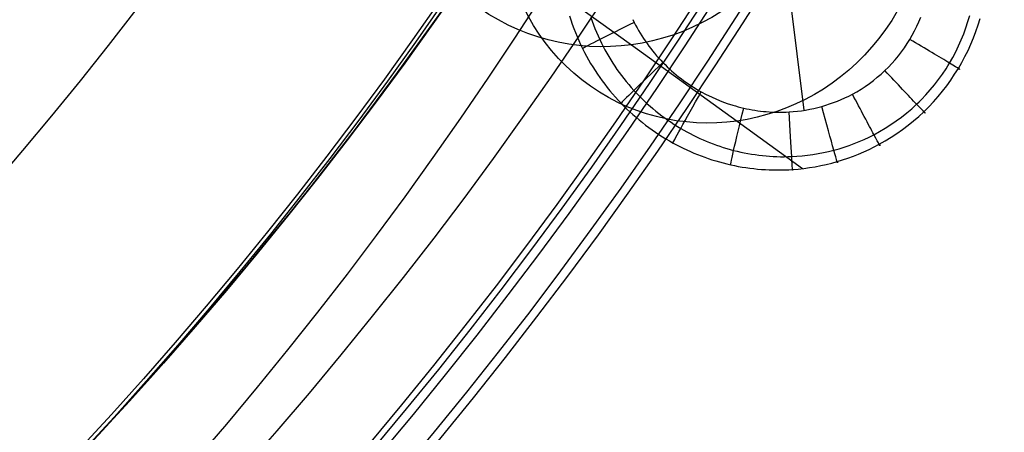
# Model space of a CAD drawing. Extents: x 112 to 670, y -274 to 273.
# Tile 41 of 84: x 562 to 621, y -181 to -156. Entities that reach past the tile are written whole.
import ezdxf

# ---------------------------------------------------------------- set-up
doc = ezdxf.new("R2010")
doc.units = 0
doc.layers.add('PREDEFINITO', color=7, linetype='CONTINUOUS')

msp = doc.modelspace()

# ---------------------------------------------------------------- linework, layer by layer
at = {"layer": 'PREDEFINITO'}
for p, q in [((608.967, -161.812, -403.346), (606.69, -143.274, -403.346)), ((608.967, -161.812, -403.346), (606.69, -143.274, -403.346)), ((593.78, -154.425, -319.838), (598.627, -157.893, -347.997)), ((593.78, -154.425, -319.838), (598.627, -157.893, -347.997)), ((594.902, -156.16, -400.424), (594.982, -156.413, -400.409)), ((594.902, -156.16, -400.424), (594.982, -156.413, -400.409)), ((596.177, -156.25, -402.507), (596.255, -156.477, -402.502)), ((596.177, -156.25, -402.507), (596.255, -156.477, -402.502)), ((615.84, -156.517, -403.346), (615.953, -156.242, -403.346)), ((615.84, -156.517, -403.346), (615.953, -156.242, -403.346)), ((618.779, -156.509, -402.004), (618.886, -156.136, -402.009)), ((618.779, -156.509, -402.004), (618.886, -156.136, -402.009)), ((619.39, -156.71, -399.009), (619.51, -156.319, -399.019)), ((619.39, -156.71, -399.009), (619.51, -156.319, -399.019)), ((594.982, -156.413, -400.409), (595.068, -156.664, -400.393)), ((594.982, -156.413, -400.409), (595.068, -156.664, -400.393)), ((595.068, -156.664, -400.393), (595.159, -156.914, -400.377)), ((595.068, -156.664, -400.393), (595.159, -156.914, -400.377)), ((595.159, -156.914, -400.377), (595.255, -157.161, -400.361)), ((595.159, -156.914, -400.377), (595.255, -157.161, -400.361)), ((596.255, -156.477, -402.502), (596.338, -156.703, -402.496)), ((596.255, -156.477, -402.502), (596.338, -156.703, -402.496)), ((596.338, -156.703, -402.496), (596.426, -156.927, -402.491)), ((596.338, -156.703, -402.496), (596.426, -156.927, -402.491)), ((596.426, -156.927, -402.491), (596.518, -157.15, -402.485)), ((596.426, -156.927, -402.491), (596.518, -157.15, -402.485)), ((598.696, -156.383, -403.346), (598.783, -156.558, -403.346)), ((598.696, -156.383, -403.346), (598.783, -156.558, -403.346)), ((598.783, -156.558, -403.346), (598.868, -156.722, -403.346)), ((598.783, -156.558, -403.346), (598.868, -156.722, -403.346)), ((598.868, -156.722, -403.346), (598.957, -156.884, -403.346)), ((598.868, -156.722, -403.346), (598.957, -156.884, -403.346)), ((598.957, -156.884, -403.346), (599.048, -157.045, -403.346)), ((598.957, -156.884, -403.346), (599.048, -157.045, -403.346)), ((615.588, -157.054, -403.346), (615.718, -156.788, -403.346)), ((615.588, -157.054, -403.346), (615.718, -156.788, -403.346)), ((615.718, -156.788, -403.346), (615.84, -156.517, -403.346)), ((615.718, -156.788, -403.346), (615.84, -156.517, -403.346)), ((618.526, -157.243, -401.997), (618.659, -156.878, -402)), ((618.526, -157.243, -401.997), (618.659, -156.878, -402)), ((618.659, -156.878, -402), (618.779, -156.509, -402.004)), ((618.659, -156.878, -402), (618.779, -156.509, -402.004)), ((619.258, -157.097, -398.999), (619.39, -156.71, -399.009)), ((619.258, -157.097, -398.999), (619.39, -156.71, -399.009)), ((595.255, -157.161, -400.361), (595.355, -157.406, -400.344)), ((595.255, -157.161, -400.361), (595.355, -157.406, -400.344)), ((595.355, -157.406, -400.344), (595.461, -157.65, -400.328)), ((595.355, -157.406, -400.344), (595.461, -157.65, -400.328)), ((596.518, -157.15, -402.485), (596.614, -157.37, -402.48)), ((596.518, -157.15, -402.485), (596.614, -157.37, -402.48)), ((596.614, -157.37, -402.48), (596.715, -157.589, -402.474)), ((596.614, -157.37, -402.48), (596.715, -157.589, -402.474)), ((599.048, -157.045, -403.346), (599.143, -157.205, -403.346)), ((599.048, -157.045, -403.346), (599.143, -157.205, -403.346)), ((599.143, -157.205, -403.346), (599.241, -157.362, -403.346)), ((599.143, -157.205, -403.346), (599.241, -157.362, -403.346)), ((599.241, -157.362, -403.346), (599.341, -157.517, -403.346)), ((599.241, -157.362, -403.346), (599.341, -157.517, -403.346)), ((599.341, -157.517, -403.346), (599.445, -157.671, -403.346)), ((599.341, -157.517, -403.346), (599.445, -157.671, -403.346)), ((615.3, -157.573, -403.346), (615.448, -157.316, -403.346)), ((615.3, -157.573, -403.346), (615.448, -157.316, -403.346)), ((615.448, -157.316, -403.346), (615.588, -157.054, -403.346)), ((615.448, -157.316, -403.346), (615.588, -157.054, -403.346)), ((618.38, -157.604, -401.994), (618.526, -157.243, -401.997)), ((618.38, -157.604, -401.994), (618.526, -157.243, -401.997)), ((618.956, -157.857, -398.982), (619.113, -157.479, -398.99)), ((618.956, -157.857, -398.982), (619.113, -157.479, -398.99)), ((619.113, -157.479, -398.99), (619.258, -157.097, -398.999)), ((619.113, -157.479, -398.99), (619.258, -157.097, -398.999)), ((595.461, -157.65, -400.328), (595.572, -157.89, -400.311)), ((595.461, -157.65, -400.328), (595.572, -157.89, -400.311)), ((595.572, -157.89, -400.311), (595.687, -158.129, -400.294)), ((595.572, -157.89, -400.311), (595.687, -158.129, -400.294)), ((596.715, -157.589, -402.474), (596.815, -157.795, -402.469)), ((596.715, -157.589, -402.474), (596.815, -157.795, -402.469)), ((596.815, -157.795, -402.469), (596.918, -157.999, -402.463)), ((596.815, -157.795, -402.469), (596.918, -157.999, -402.463)), ((596.918, -157.999, -402.463), (597.026, -158.201, -402.458)), ((596.918, -157.999, -402.463), (597.026, -158.201, -402.458)), ((598.627, -157.893, -347.997), (604.944, -162.458, -380.617)), ((598.627, -157.893, -347.997), (604.944, -162.458, -380.617)), ((599.445, -157.671, -403.346), (599.551, -157.822, -403.346)), ((599.445, -157.671, -403.346), (599.551, -157.822, -403.346)), ((599.551, -157.822, -403.346), (599.66, -157.972, -403.346)), ((599.551, -157.822, -403.346), (599.66, -157.972, -403.346)), ((599.66, -157.972, -403.346), (599.773, -158.119, -403.346)), ((599.66, -157.972, -403.346), (599.773, -158.119, -403.346)), ((599.773, -158.119, -403.346), (599.887, -158.265, -403.346)), ((599.773, -158.119, -403.346), (599.887, -158.265, -403.346)), ((614.798, -158.322, -403.346), (614.974, -158.078, -403.346)), ((614.798, -158.322, -403.346), (614.974, -158.078, -403.346)), ((614.974, -158.078, -403.346), (615.141, -157.828, -403.346)), ((614.974, -158.078, -403.346), (615.141, -157.828, -403.346)), ((615.141, -157.828, -403.346), (615.3, -157.573, -403.346)), ((615.141, -157.828, -403.346), (615.3, -157.573, -403.346)), ((618.053, -158.311, -401.988), (618.223, -157.96, -401.991)), ((618.053, -158.311, -401.988), (618.223, -157.96, -401.991)), ((618.223, -157.96, -401.991), (618.38, -157.604, -401.994)), ((618.223, -157.96, -401.991), (618.38, -157.604, -401.994)), ((618.786, -158.23, -398.975), (618.956, -157.857, -398.982)), ((618.786, -158.23, -398.975), (618.956, -157.857, -398.982)), ((595.687, -158.129, -400.294), (595.802, -158.353, -400.278)), ((595.687, -158.129, -400.294), (595.802, -158.353, -400.278)), ((595.802, -158.353, -400.278), (595.92, -158.575, -400.261)), ((595.802, -158.353, -400.278), (595.92, -158.575, -400.261)), ((595.92, -158.575, -400.261), (596.043, -158.794, -400.245)), ((595.92, -158.575, -400.261), (596.043, -158.794, -400.245)), ((597.026, -158.201, -402.458), (597.137, -158.401, -402.452)), ((597.026, -158.201, -402.458), (597.137, -158.401, -402.452)), ((597.137, -158.401, -402.452), (597.253, -158.599, -402.447)), ((597.137, -158.401, -402.452), (597.253, -158.599, -402.447)), ((597.253, -158.599, -402.447), (597.372, -158.795, -402.441)), ((597.253, -158.599, -402.447), (597.372, -158.795, -402.441)), ((599.887, -158.265, -403.346), (600.005, -158.408, -403.346)), ((599.887, -158.265, -403.346), (600.005, -158.408, -403.346)), ((600.005, -158.408, -403.346), (600.125, -158.549, -403.346)), ((600.005, -158.408, -403.346), (600.125, -158.549, -403.346)), ((600.125, -158.549, -403.346), (600.248, -158.687, -403.346)), ((600.125, -158.549, -403.346), (600.248, -158.687, -403.346)), ((600.248, -158.687, -403.346), (600.373, -158.823, -403.346)), ((600.248, -158.687, -403.346), (600.373, -158.823, -403.346)), ((614.422, -158.791, -403.346), (614.614, -158.56, -403.346)), ((614.422, -158.791, -403.346), (614.614, -158.56, -403.346)), ((614.614, -158.56, -403.346), (614.798, -158.322, -403.346)), ((614.614, -158.56, -403.346), (614.798, -158.322, -403.346)), ((617.678, -158.994, -401.985), (617.871, -158.656, -401.986)), ((617.678, -158.994, -401.985), (617.871, -158.656, -401.986)), ((617.871, -158.656, -401.986), (618.053, -158.311, -401.988)), ((617.871, -158.656, -401.986), (618.053, -158.311, -401.988)), ((618.411, -158.958, -398.964), (618.604, -158.597, -398.969)), ((618.411, -158.958, -398.964), (618.604, -158.597, -398.969)), ((618.604, -158.597, -398.969), (618.786, -158.23, -398.975)), ((618.604, -158.597, -398.969), (618.786, -158.23, -398.975)), ((596.043, -158.794, -400.245), (596.17, -159.011, -400.228)), ((596.043, -158.794, -400.245), (596.17, -159.011, -400.228)), ((596.17, -159.011, -400.228), (596.3, -159.225, -400.211)), ((596.17, -159.011, -400.228), (596.3, -159.225, -400.211)), ((596.3, -159.225, -400.211), (596.436, -159.437, -400.194)), ((596.3, -159.225, -400.211), (596.436, -159.437, -400.194)), ((597.372, -158.795, -402.441), (597.495, -158.989, -402.435)), ((597.372, -158.795, -402.441), (597.495, -158.989, -402.435)), ((597.495, -158.989, -402.435), (597.621, -159.181, -402.429)), ((597.495, -158.989, -402.435), (597.621, -159.181, -402.429)), ((597.621, -159.181, -402.429), (597.751, -159.37, -402.424)), ((597.621, -159.181, -402.429), (597.751, -159.37, -402.424)), ((600.373, -158.823, -403.346), (600.501, -158.957, -403.346)), ((600.373, -158.823, -403.346), (600.501, -158.957, -403.346)), ((600.501, -158.957, -403.346), (600.629, -159.086, -403.346)), ((600.501, -158.957, -403.346), (600.629, -159.086, -403.346)), ((600.629, -159.086, -403.346), (600.759, -159.213, -403.346)), ((600.629, -159.086, -403.346), (600.759, -159.213, -403.346)), ((600.759, -159.213, -403.346), (600.892, -159.337, -403.346)), ((600.759, -159.213, -403.346), (600.892, -159.337, -403.346)), ((613.801, -159.445, -403.346), (614.015, -159.234, -403.346)), ((613.801, -159.445, -403.346), (614.015, -159.234, -403.346)), ((614.015, -159.234, -403.346), (614.222, -159.016, -403.346)), ((614.015, -159.234, -403.346), (614.222, -159.016, -403.346)), ((614.222, -159.016, -403.346), (614.422, -158.791, -403.346)), ((614.222, -159.016, -403.346), (614.422, -158.791, -403.346)), ((617.47, -159.33, -401.983), (617.576, -159.163, -401.984)), ((617.47, -159.33, -401.983), (617.576, -159.163, -401.984)), ((617.576, -159.163, -401.984), (617.678, -158.994, -401.985)), ((617.576, -159.163, -401.984), (617.678, -158.994, -401.985)), ((618.205, -159.313, -398.96), (618.411, -158.958, -398.964)), ((618.205, -159.313, -398.96), (618.411, -158.958, -398.964)), ((596.436, -159.437, -400.194), (596.575, -159.646, -400.177)), ((596.436, -159.437, -400.194), (596.575, -159.646, -400.177)), ((596.575, -159.646, -400.177), (596.718, -159.853, -400.16)), ((596.575, -159.646, -400.177), (596.718, -159.853, -400.16)), ((596.718, -159.853, -400.16), (596.864, -160.056, -400.143)), ((596.718, -159.853, -400.16), (596.864, -160.056, -400.143)), ((597.751, -159.37, -402.424), (597.885, -159.557, -402.418)), ((597.751, -159.37, -402.424), (597.885, -159.557, -402.418)), ((597.885, -159.557, -402.418), (598.022, -159.741, -402.412)), ((597.885, -159.557, -402.418), (598.022, -159.741, -402.412)), ((598.022, -159.741, -402.412), (598.163, -159.923, -402.406)), ((598.022, -159.741, -402.412), (598.163, -159.923, -402.406)), ((600.892, -159.337, -403.346), (601.026, -159.458, -403.346)), ((600.892, -159.337, -403.346), (601.026, -159.458, -403.346)), ((601.026, -159.458, -403.346), (601.163, -159.577, -403.346)), ((601.026, -159.458, -403.346), (601.163, -159.577, -403.346)), ((601.163, -159.577, -403.346), (601.302, -159.694, -403.346)), ((601.163, -159.577, -403.346), (601.302, -159.694, -403.346)), ((601.302, -159.694, -403.346), (601.444, -159.808, -403.346)), ((601.302, -159.694, -403.346), (601.444, -159.808, -403.346)), ((601.444, -159.808, -403.346), (601.587, -159.919, -403.346)), ((601.444, -159.808, -403.346), (601.587, -159.919, -403.346)), ((613.116, -160.032, -403.346), (613.351, -159.844, -403.346)), ((613.116, -160.032, -403.346), (613.351, -159.844, -403.346)), ((613.351, -159.844, -403.346), (613.579, -159.649, -403.346)), ((613.351, -159.844, -403.346), (613.579, -159.649, -403.346)), ((613.579, -159.649, -403.346), (613.801, -159.445, -403.346)), ((613.579, -159.649, -403.346), (613.801, -159.445, -403.346)), ((617.02, -159.98, -401.982), (617.251, -159.659, -401.982)), ((617.02, -159.98, -401.982), (617.251, -159.659, -401.982)), ((617.251, -159.659, -401.982), (617.47, -159.33, -401.983)), ((617.251, -159.659, -401.982), (617.47, -159.33, -401.983)), ((617.753, -160.01, -398.954), (617.985, -159.665, -398.956)), ((617.753, -160.01, -398.954), (617.985, -159.665, -398.956)), ((617.985, -159.665, -398.956), (618.205, -159.313, -398.96)), ((617.985, -159.665, -398.956), (618.205, -159.313, -398.96)), ((596.864, -160.056, -400.143), (597.015, -160.257, -400.125)), ((596.864, -160.056, -400.143), (597.015, -160.257, -400.125)), ((597.015, -160.257, -400.125), (597.17, -160.455, -400.108)), ((597.015, -160.257, -400.125), (597.17, -160.455, -400.108)), ((597.17, -160.455, -400.108), (597.328, -160.649, -400.091)), ((597.17, -160.455, -400.108), (597.328, -160.649, -400.091)), ((598.163, -159.923, -402.406), (598.307, -160.103, -402.4)), ((598.163, -159.923, -402.406), (598.307, -160.103, -402.4)), ((598.307, -160.103, -402.4), (598.454, -160.279, -402.394)), ((598.307, -160.103, -402.4), (598.454, -160.279, -402.394)), ((598.454, -160.279, -402.394), (598.605, -160.453, -402.388)), ((598.454, -160.279, -402.394), (598.605, -160.453, -402.388)), ((598.605, -160.453, -402.388), (598.759, -160.625, -402.381)), ((598.605, -160.453, -402.388), (598.759, -160.625, -402.381)), ((601.587, -159.919, -403.346), (601.732, -160.028, -403.346)), ((601.587, -159.919, -403.346), (601.732, -160.028, -403.346)), ((601.732, -160.028, -403.346), (601.879, -160.134, -403.346)), ((601.732, -160.028, -403.346), (601.879, -160.134, -403.346)), ((601.879, -160.134, -403.346), (602.028, -160.237, -403.346)), ((601.879, -160.134, -403.346), (602.028, -160.237, -403.346)), ((602.028, -160.237, -403.346), (602.179, -160.338, -403.346)), ((602.028, -160.237, -403.346), (602.179, -160.338, -403.346)), ((602.179, -160.338, -403.346), (602.332, -160.436, -403.346)), ((602.179, -160.338, -403.346), (602.332, -160.436, -403.346)), ((602.332, -160.436, -403.346), (602.487, -160.531, -403.346)), ((602.332, -160.436, -403.346), (602.487, -160.531, -403.346)), ((612.376, -160.548, -403.346), (612.629, -160.384, -403.346)), ((612.376, -160.548, -403.346), (612.629, -160.384, -403.346)), ((612.629, -160.384, -403.346), (612.875, -160.212, -403.346)), ((612.629, -160.384, -403.346), (612.875, -160.212, -403.346)), ((612.875, -160.212, -403.346), (613.116, -160.032, -403.346)), ((612.875, -160.212, -403.346), (613.116, -160.032, -403.346)), ((616.525, -160.597, -401.982), (616.778, -160.293, -401.982)), ((616.525, -160.597, -401.982), (616.778, -160.293, -401.982)), ((616.778, -160.293, -401.982), (617.02, -159.98, -401.982)), ((616.778, -160.293, -401.982), (617.02, -159.98, -401.982)), ((617.255, -160.675, -398.953), (617.51, -160.347, -398.953)), ((617.255, -160.675, -398.953), (617.51, -160.347, -398.953)), ((617.51, -160.347, -398.953), (617.753, -160.01, -398.954)), ((617.51, -160.347, -398.953), (617.753, -160.01, -398.954)), ((597.328, -160.649, -400.091), (597.49, -160.841, -400.073)), ((597.328, -160.649, -400.091), (597.49, -160.841, -400.073)), ((597.49, -160.841, -400.073), (597.655, -161.029, -400.055)), ((597.49, -160.841, -400.073), (597.655, -161.029, -400.055)), ((597.655, -161.029, -400.055), (597.825, -161.215, -400.038)), ((597.655, -161.029, -400.055), (597.825, -161.215, -400.038)), ((598.759, -160.625, -402.381), (598.914, -160.79, -402.375)), ((598.759, -160.625, -402.381), (598.914, -160.79, -402.375)), ((598.914, -160.79, -402.375), (599.071, -160.952, -402.369)), ((598.914, -160.79, -402.375), (599.071, -160.952, -402.369)), ((599.071, -160.952, -402.369), (599.231, -161.111, -402.363)), ((599.071, -160.952, -402.369), (599.231, -161.111, -402.363)), ((602.487, -160.531, -403.346), (602.643, -160.623, -403.346)), ((602.487, -160.531, -403.346), (602.643, -160.623, -403.346)), ((602.643, -160.623, -403.346), (602.801, -160.712, -403.346)), ((602.643, -160.623, -403.346), (602.801, -160.712, -403.346)), ((602.801, -160.712, -403.346), (603.103, -160.872, -403.346)), ((602.801, -160.712, -403.346), (603.103, -160.872, -403.346)), ((603.103, -160.872, -403.346), (603.41, -161.021, -403.346)), ((603.103, -160.872, -403.346), (603.41, -161.021, -403.346)), ((603.41, -161.021, -403.346), (603.722, -161.16, -403.346)), ((603.41, -161.021, -403.346), (603.722, -161.16, -403.346)), ((611.412, -161.07, -403.346), (611.636, -160.963, -403.346)), ((611.412, -161.07, -403.346), (611.636, -160.963, -403.346)), ((611.636, -160.963, -403.346), (611.856, -160.849, -403.346)), ((611.636, -160.963, -403.346), (611.856, -160.849, -403.346)), ((611.856, -160.849, -403.346), (612.118, -160.703, -403.346)), ((611.856, -160.849, -403.346), (612.118, -160.703, -403.346)), ((612.118, -160.703, -403.346), (612.376, -160.548, -403.346)), ((612.118, -160.703, -403.346), (612.376, -160.548, -403.346)), ((615.989, -161.178, -401.984), (616.262, -160.893, -401.983)), ((615.989, -161.178, -401.984), (616.262, -160.893, -401.983)), ((616.262, -160.893, -401.983), (616.525, -160.597, -401.982)), ((616.262, -160.893, -401.983), (616.525, -160.597, -401.982)), ((616.715, -161.306, -398.956), (616.99, -160.995, -398.954)), ((616.715, -161.306, -398.956), (616.99, -160.995, -398.954)), ((616.99, -160.995, -398.954), (617.255, -160.675, -398.953)), ((616.99, -160.995, -398.954), (617.255, -160.675, -398.953)), ((597.825, -161.215, -400.038), (597.997, -161.396, -400.02)), ((597.825, -161.215, -400.038), (597.997, -161.396, -400.02)), ((597.997, -161.396, -400.02), (598.17, -161.571, -400.002)), ((597.997, -161.396, -400.02), (598.17, -161.571, -400.002)), ((598.17, -161.571, -400.002), (598.345, -161.743, -399.985)), ((598.17, -161.571, -400.002), (598.345, -161.743, -399.985)), ((599.231, -161.111, -402.363), (599.395, -161.268, -402.357)), ((599.231, -161.111, -402.363), (599.395, -161.268, -402.357)), ((599.395, -161.268, -402.357), (599.561, -161.421, -402.351)), ((599.395, -161.268, -402.357), (599.561, -161.421, -402.351)), ((599.561, -161.421, -402.351), (599.73, -161.571, -402.345)), ((599.561, -161.421, -402.351), (599.73, -161.571, -402.345)), ((599.73, -161.571, -402.345), (599.902, -161.719, -402.339)), ((599.73, -161.571, -402.345), (599.902, -161.719, -402.339)), ((603.722, -161.16, -403.346), (604.038, -161.288, -403.346)), ((603.722, -161.16, -403.346), (604.038, -161.288, -403.346)), ((604.038, -161.288, -403.346), (604.359, -161.404, -403.346)), ((604.038, -161.288, -403.346), (604.359, -161.404, -403.346)), ((604.359, -161.404, -403.346), (604.684, -161.51, -403.346)), ((604.359, -161.404, -403.346), (604.684, -161.51, -403.346)), ((604.684, -161.51, -403.346), (604.847, -161.558, -403.346)), ((604.684, -161.51, -403.346), (604.847, -161.558, -403.346)), ((604.847, -161.558, -403.346), (605.012, -161.604, -403.346)), ((604.847, -161.558, -403.346), (605.012, -161.604, -403.346)), ((605.012, -161.604, -403.346), (605.177, -161.646, -403.346)), ((605.012, -161.604, -403.346), (605.177, -161.646, -403.346)), ((605.177, -161.646, -403.346), (605.343, -161.686, -403.346)), ((605.177, -161.646, -403.346), (605.343, -161.686, -403.346)), ((609.54, -161.707, -403.346), (609.781, -161.649, -403.346)), ((609.54, -161.707, -403.346), (609.781, -161.649, -403.346)), ((609.781, -161.649, -403.346), (610.02, -161.586, -403.346)), ((609.781, -161.649, -403.346), (610.02, -161.586, -403.346)), ((610.02, -161.586, -403.346), (610.258, -161.516, -403.346)), ((610.02, -161.586, -403.346), (610.258, -161.516, -403.346)), ((610.258, -161.516, -403.346), (610.493, -161.439, -403.346)), ((610.258, -161.516, -403.346), (610.493, -161.439, -403.346)), ((610.493, -161.439, -403.346), (610.727, -161.356, -403.346)), ((610.493, -161.439, -403.346), (610.727, -161.356, -403.346)), ((610.727, -161.356, -403.346), (610.958, -161.267, -403.346)), ((610.727, -161.356, -403.346), (610.958, -161.267, -403.346)), ((610.958, -161.267, -403.346), (611.187, -161.172, -403.346)), ((610.958, -161.267, -403.346), (611.187, -161.172, -403.346)), ((611.187, -161.172, -403.346), (611.412, -161.07, -403.346)), ((611.187, -161.172, -403.346), (611.412, -161.07, -403.346)), ((615.414, -161.721, -401.988), (615.706, -161.455, -401.986)), ((615.414, -161.721, -401.988), (615.706, -161.455, -401.986)), ((615.706, -161.455, -401.986), (615.849, -161.318, -401.985)), ((615.706, -161.455, -401.986), (615.849, -161.318, -401.985)), ((615.849, -161.318, -401.985), (615.989, -161.178, -401.984)), ((615.849, -161.318, -401.985), (615.989, -161.178, -401.984)), ((616.134, -161.9, -398.963), (616.429, -161.608, -398.959)), ((616.134, -161.9, -398.963), (616.429, -161.608, -398.959)), ((616.429, -161.608, -398.959), (616.715, -161.306, -398.956)), ((616.429, -161.608, -398.959), (616.715, -161.306, -398.956)), ((598.345, -161.743, -399.985), (598.524, -161.912, -399.967)), ((598.345, -161.743, -399.985), (598.524, -161.912, -399.967)), ((598.524, -161.912, -399.967), (598.706, -162.077, -399.95)), ((598.524, -161.912, -399.967), (598.706, -162.077, -399.95)), ((598.706, -162.077, -399.95), (598.891, -162.238, -399.932)), ((598.706, -162.077, -399.95), (598.891, -162.238, -399.932)), ((598.891, -162.238, -399.932), (599.079, -162.396, -399.914)), ((598.891, -162.238, -399.932), (599.079, -162.396, -399.914)), ((599.902, -161.719, -402.339), (600.077, -161.863, -402.332)), ((599.902, -161.719, -402.339), (600.077, -161.863, -402.332)), ((600.077, -161.863, -402.332), (600.254, -162.004, -402.326)), ((600.077, -161.863, -402.332), (600.254, -162.004, -402.326)), ((600.254, -162.004, -402.326), (600.434, -162.142, -402.32)), ((600.254, -162.004, -402.326), (600.434, -162.142, -402.32)), ((600.434, -162.142, -402.32), (600.617, -162.277, -402.314)), ((600.434, -162.142, -402.32), (600.617, -162.277, -402.314)), ((605.343, -161.686, -403.346), (605.511, -161.723, -403.346)), ((605.343, -161.686, -403.346), (605.511, -161.723, -403.346)), ((605.511, -161.723, -403.346), (605.679, -161.757, -403.346)), ((605.511, -161.723, -403.346), (605.679, -161.757, -403.346)), ((605.679, -161.757, -403.346), (605.848, -161.788, -403.346)), ((605.679, -161.757, -403.346), (605.848, -161.788, -403.346)), ((605.848, -161.788, -403.346), (606.017, -161.816, -403.346)), ((605.848, -161.788, -403.346), (606.017, -161.816, -403.346)), ((606.017, -161.816, -403.346), (606.187, -161.841, -403.346)), ((606.017, -161.816, -403.346), (606.187, -161.841, -403.346)), ((606.187, -161.841, -403.346), (606.357, -161.863, -403.346)), ((606.187, -161.841, -403.346), (606.357, -161.863, -403.346)), ((606.357, -161.863, -403.346), (606.527, -161.882, -403.346)), ((606.357, -161.863, -403.346), (606.527, -161.882, -403.346)), ((606.527, -161.882, -403.346), (606.698, -161.898, -403.346)), ((606.527, -161.882, -403.346), (606.698, -161.898, -403.346)), ((606.698, -161.898, -403.346), (606.869, -161.911, -403.346)), ((606.698, -161.898, -403.346), (606.869, -161.911, -403.346)), ((606.869, -161.911, -403.346), (607.041, -161.92, -403.346)), ((606.869, -161.911, -403.346), (607.041, -161.92, -403.346)), ((607.041, -161.92, -403.346), (607.212, -161.927, -403.346)), ((607.041, -161.92, -403.346), (607.212, -161.927, -403.346)), ((607.212, -161.927, -403.346), (607.384, -161.931, -403.346)), ((607.212, -161.927, -403.346), (607.384, -161.931, -403.346)), ((607.384, -161.931, -403.346), (607.555, -161.931, -403.346)), ((607.384, -161.931, -403.346), (607.555, -161.931, -403.346)), ((607.555, -161.931, -403.346), (607.727, -161.929, -403.346)), ((607.555, -161.931, -403.346), (607.727, -161.929, -403.346)), ((607.727, -161.929, -403.346), (607.898, -161.923, -403.346)), ((607.727, -161.929, -403.346), (607.898, -161.923, -403.346)), ((607.898, -161.923, -403.346), (608.07, -161.914, -403.346)), ((607.898, -161.923, -403.346), (608.07, -161.914, -403.346)), ((608.07, -161.914, -403.346), (608.317, -161.896, -403.346)), ((608.07, -161.914, -403.346), (608.317, -161.896, -403.346)), ((608.317, -161.896, -403.346), (608.563, -161.871, -403.346)), ((608.317, -161.896, -403.346), (608.563, -161.871, -403.346)), ((608.563, -161.871, -403.346), (608.809, -161.84, -403.346)), ((608.563, -161.871, -403.346), (608.809, -161.84, -403.346)), ((608.809, -161.84, -403.346), (609.054, -161.802, -403.346)), ((608.809, -161.84, -403.346), (609.054, -161.802, -403.346)), ((609.054, -161.802, -403.346), (609.297, -161.757, -403.346)), ((609.054, -161.802, -403.346), (609.297, -161.757, -403.346)), ((609.297, -161.757, -403.346), (609.54, -161.707, -403.346)), ((609.297, -161.757, -403.346), (609.54, -161.707, -403.346)), ((614.487, -162.455, -401.996), (614.804, -162.221, -401.993)), ((614.487, -162.455, -401.996), (614.804, -162.221, -401.993)), ((614.804, -162.221, -401.993), (615.113, -161.976, -401.99)), ((614.804, -162.221, -401.993), (615.113, -161.976, -401.99)), ((615.113, -161.976, -401.99), (615.414, -161.721, -401.988)), ((615.113, -161.976, -401.99), (615.414, -161.721, -401.988)), ((615.515, -162.453, -398.973), (615.829, -162.182, -398.967)), ((615.515, -162.453, -398.973), (615.829, -162.182, -398.967)), ((615.829, -162.182, -398.967), (616.134, -161.9, -398.963)), ((615.829, -162.182, -398.967), (616.134, -161.9, -398.963)), ((599.079, -162.396, -399.914), (599.27, -162.551, -399.897)), ((599.079, -162.396, -399.914), (599.27, -162.551, -399.897)), ((599.27, -162.551, -399.897), (599.464, -162.702, -399.879)), ((599.27, -162.551, -399.897), (599.464, -162.702, -399.879)), ((599.464, -162.702, -399.879), (599.66, -162.849, -399.861)), ((599.464, -162.702, -399.879), (599.66, -162.849, -399.861)), ((600.617, -162.277, -402.314), (600.802, -162.408, -402.307)), ((600.617, -162.277, -402.314), (600.802, -162.408, -402.307)), ((600.802, -162.408, -402.307), (600.99, -162.536, -402.301)), ((600.802, -162.408, -402.307), (600.99, -162.536, -402.301)), ((600.99, -162.536, -402.301), (601.18, -162.661, -402.295)), ((600.99, -162.536, -402.301), (601.18, -162.661, -402.295)), ((601.18, -162.661, -402.295), (601.373, -162.782, -402.289)), ((601.18, -162.661, -402.295), (601.373, -162.782, -402.289)), ((601.373, -162.782, -402.289), (601.568, -162.9, -402.282)), ((601.373, -162.782, -402.289), (601.568, -162.9, -402.282)), ((604.944, -162.458, -380.617), (608.86, -165.304, -399.229)), ((604.944, -162.458, -380.617), (608.86, -165.304, -399.229)), ((613.829, -162.889, -402.004), (614.162, -162.677, -402)), ((613.829, -162.889, -402.004), (614.162, -162.677, -402)), ((614.162, -162.677, -402), (614.487, -162.455, -401.996)), ((614.162, -162.677, -402), (614.487, -162.455, -401.996)), ((614.861, -162.964, -398.988), (615.192, -162.714, -398.98)), ((614.861, -162.964, -398.988), (615.192, -162.714, -398.98)), ((615.192, -162.714, -398.98), (615.515, -162.453, -398.973)), ((615.192, -162.714, -398.98), (615.515, -162.453, -398.973)), ((599.66, -162.849, -399.861), (599.86, -162.993, -399.844)), ((599.66, -162.849, -399.861), (599.86, -162.993, -399.844)), ((599.86, -162.993, -399.844), (600.062, -163.132, -399.826)), ((599.86, -162.993, -399.844), (600.062, -163.132, -399.826)), ((600.062, -163.132, -399.826), (600.266, -163.269, -399.809)), ((600.062, -163.132, -399.826), (600.266, -163.269, -399.809)), ((600.266, -163.269, -399.809), (600.473, -163.401, -399.791)), ((600.266, -163.269, -399.809), (600.473, -163.401, -399.791)), ((600.473, -163.401, -399.791), (600.683, -163.529, -399.773)), ((600.473, -163.401, -399.791), (600.683, -163.529, -399.773)), ((601.568, -162.9, -402.282), (601.753, -163.007, -402.276)), ((601.568, -162.9, -402.282), (601.753, -163.007, -402.276)), ((601.753, -163.007, -402.276), (601.941, -163.111, -402.271)), ((601.753, -163.007, -402.276), (601.941, -163.111, -402.271)), ((601.941, -163.111, -402.271), (602.13, -163.212, -402.265)), ((601.941, -163.111, -402.271), (602.13, -163.212, -402.265)), ((602.13, -163.212, -402.265), (602.321, -163.31, -402.259)), ((602.13, -163.212, -402.265), (602.321, -163.31, -402.259)), ((602.321, -163.31, -402.259), (602.514, -163.404, -402.253)), ((602.321, -163.31, -402.259), (602.514, -163.404, -402.253)), ((602.514, -163.404, -402.253), (602.709, -163.495, -402.247)), ((602.514, -163.404, -402.253), (602.709, -163.495, -402.247)), ((612.564, -163.558, -402.021), (612.857, -163.421, -402.017)), ((612.564, -163.558, -402.021), (612.857, -163.421, -402.017)), ((612.857, -163.421, -402.017), (613.145, -163.276, -402.013)), ((612.857, -163.421, -402.017), (613.145, -163.276, -402.013)), ((613.145, -163.276, -402.013), (613.49, -163.088, -402.008)), ((613.145, -163.276, -402.013), (613.49, -163.088, -402.008)), ((613.49, -163.088, -402.008), (613.829, -162.889, -402.004)), ((613.49, -163.088, -402.008), (613.829, -162.889, -402.004)), ((614.175, -163.43, -399.006), (614.521, -163.203, -398.997)), ((614.175, -163.43, -399.006), (614.521, -163.203, -398.997)), ((614.521, -163.203, -398.997), (614.861, -162.964, -398.988)), ((614.521, -163.203, -398.997), (614.861, -162.964, -398.988)), ((600.683, -163.529, -399.773), (600.895, -163.654, -399.756)), ((600.683, -163.529, -399.773), (600.895, -163.654, -399.756)), ((600.895, -163.654, -399.756), (601.109, -163.774, -399.738)), ((600.895, -163.654, -399.756), (601.109, -163.774, -399.738)), ((601.109, -163.774, -399.738), (601.312, -163.884, -399.722)), ((601.109, -163.774, -399.738), (601.312, -163.884, -399.722)), ((601.312, -163.884, -399.722), (601.518, -163.99, -399.705)), ((601.312, -163.884, -399.722), (601.518, -163.99, -399.705)), ((601.518, -163.99, -399.705), (601.725, -164.092, -399.689)), ((601.518, -163.99, -399.705), (601.725, -164.092, -399.689)), ((602.709, -163.495, -402.247), (602.906, -163.582, -402.241)), ((602.709, -163.495, -402.247), (602.906, -163.582, -402.241)), ((602.906, -163.582, -402.241), (603.104, -163.667, -402.235)), ((602.906, -163.582, -402.241), (603.104, -163.667, -402.235)), ((603.104, -163.667, -402.235), (603.304, -163.748, -402.229)), ((603.104, -163.667, -402.235), (603.304, -163.748, -402.229)), ((603.304, -163.748, -402.229), (603.505, -163.825, -402.224)), ((603.304, -163.748, -402.229), (603.505, -163.825, -402.224)), ((603.505, -163.825, -402.224), (603.708, -163.899, -402.218)), ((603.505, -163.825, -402.224), (603.708, -163.899, -402.218)), ((603.708, -163.899, -402.218), (603.912, -163.969, -402.212)), ((603.708, -163.899, -402.218), (603.912, -163.969, -402.212)), ((603.912, -163.969, -402.212), (604.118, -164.036, -402.206)), ((603.912, -163.969, -402.212), (604.118, -164.036, -402.206)), ((611.362, -164.023, -402.041), (611.667, -163.919, -402.036)), ((611.362, -164.023, -402.041), (611.667, -163.919, -402.036)), ((611.667, -163.919, -402.036), (611.969, -163.807, -402.031)), ((611.667, -163.919, -402.036), (611.969, -163.807, -402.031)), ((611.969, -163.807, -402.031), (612.268, -163.687, -402.026)), ((611.969, -163.807, -402.031), (612.268, -163.687, -402.026)), ((612.268, -163.687, -402.026), (612.564, -163.558, -402.021)), ((612.268, -163.687, -402.026), (612.564, -163.558, -402.021)), ((612.852, -164.159, -399.05), (613.158, -164.009, -399.039)), ((612.852, -164.159, -399.05), (613.158, -164.009, -399.039)), ((613.158, -164.009, -399.039), (613.46, -163.85, -399.029)), ((613.158, -164.009, -399.039), (613.46, -163.85, -399.029)), ((613.46, -163.85, -399.029), (613.821, -163.646, -399.017)), ((613.46, -163.85, -399.029), (613.821, -163.646, -399.017)), ((613.821, -163.646, -399.017), (614.175, -163.43, -399.006)), ((613.821, -163.646, -399.017), (614.175, -163.43, -399.006)), ((601.725, -164.092, -399.689), (601.935, -164.191, -399.673)), ((601.725, -164.092, -399.689), (601.935, -164.191, -399.673)), ((601.935, -164.191, -399.673), (602.146, -164.286, -399.657)), ((601.935, -164.191, -399.673), (602.146, -164.286, -399.657)), ((602.146, -164.286, -399.657), (602.358, -164.377, -399.641)), ((602.146, -164.286, -399.657), (602.358, -164.377, -399.641)), ((602.358, -164.377, -399.641), (602.572, -164.464, -399.624)), ((602.358, -164.377, -399.641), (602.572, -164.464, -399.624)), ((602.572, -164.464, -399.624), (602.788, -164.548, -399.608)), ((602.572, -164.464, -399.624), (602.788, -164.548, -399.608)), ((602.788, -164.548, -399.608), (603.005, -164.628, -399.592)), ((602.788, -164.548, -399.608), (603.005, -164.628, -399.592)), ((604.118, -164.036, -402.206), (604.324, -164.099, -402.2)), ((604.118, -164.036, -402.206), (604.324, -164.099, -402.2)), ((604.324, -164.099, -402.2), (604.533, -164.158, -402.195)), ((604.324, -164.099, -402.2), (604.533, -164.158, -402.195)), ((604.533, -164.158, -402.195), (604.742, -164.214, -402.189)), ((604.533, -164.158, -402.195), (604.742, -164.214, -402.189)), ((604.742, -164.214, -402.189), (604.954, -164.266, -402.183)), ((604.742, -164.214, -402.189), (604.954, -164.266, -402.183)), ((604.954, -164.266, -402.183), (605.166, -164.315, -402.178)), ((604.954, -164.266, -402.183), (605.166, -164.315, -402.178)), ((605.166, -164.315, -402.178), (605.38, -164.359, -402.172)), ((605.166, -164.315, -402.178), (605.38, -164.359, -402.172)), ((605.38, -164.359, -402.172), (605.595, -164.4, -402.167)), ((605.38, -164.359, -402.172), (605.595, -164.4, -402.167)), ((605.595, -164.4, -402.167), (605.81, -164.437, -402.161)), ((605.595, -164.4, -402.167), (605.81, -164.437, -402.161)), ((605.81, -164.437, -402.161), (606.026, -164.47, -402.156)), ((605.81, -164.437, -402.161), (606.026, -164.47, -402.156)), ((606.026, -164.47, -402.156), (606.244, -164.5, -402.15)), ((606.026, -164.47, -402.156), (606.244, -164.5, -402.15)), ((606.244, -164.5, -402.15), (606.461, -164.525, -402.145)), ((606.244, -164.5, -402.15), (606.461, -164.525, -402.145)), ((606.461, -164.525, -402.145), (606.68, -164.546, -402.139)), ((606.461, -164.525, -402.145), (606.68, -164.546, -402.139)), ((606.68, -164.546, -402.139), (606.898, -164.564, -402.134)), ((606.68, -164.546, -402.139), (606.898, -164.564, -402.134)), ((606.898, -164.564, -402.134), (607.118, -164.577, -402.129)), ((606.898, -164.564, -402.134), (607.118, -164.577, -402.129)), ((607.118, -164.577, -402.129), (607.338, -164.587, -402.124)), ((607.118, -164.577, -402.129), (607.338, -164.587, -402.124)), ((607.338, -164.587, -402.124), (607.558, -164.592, -402.119)), ((607.338, -164.587, -402.124), (607.558, -164.592, -402.119)), ((607.558, -164.592, -402.119), (607.778, -164.593, -402.113)), ((607.558, -164.592, -402.119), (607.778, -164.593, -402.113)), ((607.778, -164.593, -402.113), (607.998, -164.59, -402.108)), ((607.778, -164.593, -402.113), (607.998, -164.59, -402.108)), ((607.998, -164.59, -402.108), (608.219, -164.583, -402.104)), ((607.998, -164.59, -402.108), (608.219, -164.583, -402.104)), ((608.219, -164.583, -402.104), (608.537, -164.566, -402.097)), ((608.219, -164.583, -402.104), (608.537, -164.566, -402.097)), ((608.537, -164.566, -402.097), (608.855, -164.54, -402.09)), ((608.537, -164.566, -402.097), (608.855, -164.54, -402.09)), ((608.855, -164.54, -402.09), (609.173, -164.506, -402.083)), ((608.855, -164.54, -402.09), (609.173, -164.506, -402.083)), ((609.173, -164.506, -402.083), (609.49, -164.463, -402.076)), ((609.173, -164.506, -402.083), (609.49, -164.463, -402.076)), ((609.49, -164.463, -402.076), (609.806, -164.411, -402.07)), ((609.49, -164.463, -402.076), (609.806, -164.411, -402.07)), ((609.806, -164.411, -402.07), (610.121, -164.35, -402.064)), ((609.806, -164.411, -402.07), (610.121, -164.35, -402.064)), ((610.121, -164.35, -402.064), (610.434, -164.281, -402.058)), ((610.121, -164.35, -402.064), (610.434, -164.281, -402.058)), ((610.434, -164.281, -402.058), (610.746, -164.204, -402.052)), ((610.434, -164.281, -402.058), (610.746, -164.204, -402.052)), ((610.746, -164.204, -402.052), (611.055, -164.117, -402.046)), ((610.746, -164.204, -402.052), (611.055, -164.117, -402.046)), ((611.055, -164.117, -402.046), (611.362, -164.023, -402.041)), ((611.055, -164.117, -402.046), (611.362, -164.023, -402.041)), ((611.593, -164.677, -399.099), (611.913, -164.56, -399.086)), ((611.593, -164.677, -399.099), (611.913, -164.56, -399.086)), ((611.913, -164.56, -399.086), (612.229, -164.435, -399.073)), ((611.913, -164.56, -399.086), (612.229, -164.435, -399.073)), ((612.229, -164.435, -399.073), (612.543, -164.302, -399.061)), ((612.229, -164.435, -399.073), (612.543, -164.302, -399.061)), ((612.543, -164.302, -399.061), (612.852, -164.159, -399.05)), ((612.543, -164.302, -399.061), (612.852, -164.159, -399.05)), ((603.005, -164.628, -399.592), (603.224, -164.704, -399.577)), ((603.005, -164.628, -399.592), (603.224, -164.704, -399.577)), ((603.224, -164.704, -399.577), (603.444, -164.777, -399.561)), ((603.224, -164.704, -399.577), (603.444, -164.777, -399.561)), ((603.444, -164.777, -399.561), (603.666, -164.845, -399.545)), ((603.444, -164.777, -399.561), (603.666, -164.845, -399.545)), ((603.666, -164.845, -399.545), (603.888, -164.909, -399.53)), ((603.666, -164.845, -399.545), (603.888, -164.909, -399.53)), ((603.888, -164.909, -399.53), (604.112, -164.97, -399.514)), ((603.888, -164.909, -399.53), (604.112, -164.97, -399.514)), ((604.112, -164.97, -399.514), (604.337, -165.026, -399.499)), ((604.112, -164.97, -399.514), (604.337, -165.026, -399.499)), ((604.337, -165.026, -399.499), (604.563, -165.079, -399.484)), ((604.337, -165.026, -399.499), (604.563, -165.079, -399.484)), ((604.563, -165.079, -399.484), (604.791, -165.127, -399.468)), ((604.563, -165.079, -399.484), (604.791, -165.127, -399.468)), ((604.791, -165.127, -399.468), (605.02, -165.172, -399.453)), ((604.791, -165.127, -399.468), (605.02, -165.172, -399.453)), ((605.02, -165.172, -399.453), (605.249, -165.212, -399.438)), ((605.02, -165.172, -399.453), (605.249, -165.212, -399.438)), ((609.289, -165.247, -399.206), (609.623, -165.192, -399.189)), ((609.289, -165.247, -399.206), (609.623, -165.192, -399.189)), ((609.623, -165.192, -399.189), (609.957, -165.128, -399.173)), ((609.623, -165.192, -399.189), (609.957, -165.128, -399.173)), ((609.957, -165.128, -399.173), (610.288, -165.056, -399.157)), ((609.957, -165.128, -399.173), (610.288, -165.056, -399.157)), ((610.288, -165.056, -399.157), (610.618, -164.974, -399.142)), ((610.288, -165.056, -399.157), (610.618, -164.974, -399.142)), ((610.618, -164.974, -399.142), (610.945, -164.884, -399.127)), ((610.618, -164.974, -399.142), (610.945, -164.884, -399.127)), ((610.945, -164.884, -399.127), (611.271, -164.785, -399.113)), ((610.945, -164.884, -399.127), (611.271, -164.785, -399.113)), ((611.271, -164.785, -399.113), (611.593, -164.677, -399.099)), ((611.271, -164.785, -399.113), (611.593, -164.677, -399.099)), ((605.249, -165.212, -399.438), (605.48, -165.249, -399.424)), ((605.249, -165.212, -399.438), (605.48, -165.249, -399.424)), ((605.48, -165.249, -399.424), (605.711, -165.281, -399.409)), ((605.48, -165.249, -399.424), (605.711, -165.281, -399.409)), ((605.711, -165.281, -399.409), (605.943, -165.309, -399.395)), ((605.711, -165.281, -399.409), (605.943, -165.309, -399.395)), ((605.943, -165.309, -399.395), (606.175, -165.333, -399.38)), ((605.943, -165.309, -399.395), (606.175, -165.333, -399.38)), ((606.175, -165.333, -399.38), (606.408, -165.353, -399.366)), ((606.175, -165.333, -399.38), (606.408, -165.353, -399.366)), ((606.408, -165.353, -399.366), (606.642, -165.368, -399.352)), ((606.408, -165.353, -399.366), (606.642, -165.368, -399.352)), ((606.642, -165.368, -399.352), (606.875, -165.379, -399.338)), ((606.642, -165.368, -399.352), (606.875, -165.379, -399.338)), ((606.875, -165.379, -399.338), (607.109, -165.387, -399.324)), ((606.875, -165.379, -399.338), (607.109, -165.387, -399.324)), ((607.109, -165.387, -399.324), (607.343, -165.389, -399.311)), ((607.109, -165.387, -399.324), (607.343, -165.389, -399.311)), ((607.343, -165.389, -399.311), (607.577, -165.388, -399.298)), ((607.343, -165.389, -399.311), (607.577, -165.388, -399.298)), ((607.577, -165.388, -399.298), (607.811, -165.382, -399.284)), ((607.577, -165.388, -399.298), (607.811, -165.382, -399.284)), ((607.811, -165.382, -399.284), (608.045, -165.372, -399.271)), ((607.811, -165.382, -399.284), (608.045, -165.372, -399.271)), ((608.045, -165.372, -399.271), (608.279, -165.358, -399.259)), ((608.045, -165.372, -399.271), (608.279, -165.358, -399.259)), ((608.279, -165.358, -399.259), (608.616, -165.33, -399.241)), ((608.279, -165.358, -399.259), (608.616, -165.33, -399.241)), ((608.616, -165.33, -399.241), (608.953, -165.293, -399.223)), ((608.616, -165.33, -399.241), (608.953, -165.293, -399.223)), ((608.953, -165.293, -399.223), (609.289, -165.247, -399.206)), ((608.953, -165.293, -399.223), (609.289, -165.247, -399.206))]:
    msp.add_line(p, q, dxfattribs=at)
for centre, radius in [((390, -18.831, 7.436), 255.559), ((390, -18.831, 20.802), 255.036), ((390, -18.831, -7.573), 253.393), ((390, -18.831, 28.418), 252.871), ((390, -18.831, -9.141), 252.497), ((390, -18.831, -11.306), 247.793), ((391, -17.718, 17.96), 240), ((391, -17.718, 2.96), 240), ((390, -18.831, -11.306), 239.953), ((390, -18.831, 36.408), 239.729), ((391, -25.718, -6.04), 240), ((390, -18.831, 41.336), 225.317), ((390, -18.831, 46.189), 204.858)]:
    msp.add_circle(centre, radius, dxfattribs=at)
at = {"layer": 'PREDEFINITO', "extrusion": (-0.178966, 0.139823, 0.973869)}
msp.add_circle((-253.554, 465.609, -468.114), 13.327, dxfattribs=at)
msp.add_circle((-253.554, 465.609, -468.114), 13.327, dxfattribs=at)
at = {"layer": 'PREDEFINITO', "extrusion": (-0.199238, 0.155662, 0.967509)}
msp.add_circle((-253.554, 452.618, -514.067), 12.914, dxfattribs=at)
msp.add_circle((-253.554, 452.618, -514.067), 12.914, dxfattribs=at)
at = {"layer": 'PREDEFINITO'}
msp.add_arc((391, -17.718, -12.04), 240, 163.82255, 0, dxfattribs=at)
at = {"layer": 'PREDEFINITO', "extrusion": (-0.441449, 0.897174, 0.014212)}
msp.add_arc((-468.148, -394.051, -410.524), 3.5, 270.00837, 352.64611, dxfattribs=at)
msp.add_arc((-468.148, -394.051, -410.524), 3.5, 270.00837, 352.64611, dxfattribs=at)
at = {"layer": 'PREDEFINITO', "extrusion": (0.512532, 0.858667, 0.001151)}
msp.add_arc((-609.099, -400.052, 179.594), 3.5, 165.34227, 269.9928, dxfattribs=at)
msp.add_arc((-609.099, -400.052, 179.594), 3.5, 165.34227, 269.9928, dxfattribs=at)
at = {"layer": 'PREDEFINITO', "extrusion": (-0.686818, 0.726658, 0.015783)}
msp.add_arc((-327.227, -391.46, -534.309), 3.502, 270.03784, 357.12497, dxfattribs=at)
msp.add_arc((-327.227, -391.46, -534.309), 3.502, 270.03784, 357.12497, dxfattribs=at)
at = {"layer": 'PREDEFINITO', "extrusion": (0.726036, 0.687655, -0.001313)}
msp.add_arc((-537.846, -399.404, 336.528), 3.5, 165.39003, 269.99347, dxfattribs=at)
msp.add_arc((-537.846, -399.404, 336.528), 3.5, 165.39003, 269.99347, dxfattribs=at)
at = {"layer": 'PREDEFINITO', "extrusion": (0.868062, -0.496258, -0.013992)}
msp.add_arc((159.655, -391.366, 608.667), 3.502, 178.27057, 269.95919, dxfattribs=at)
msp.add_arc((159.655, -391.366, 608.667), 3.502, 178.27057, 269.95919, dxfattribs=at)
at = {"layer": 'PREDEFINITO', "extrusion": (0.883756, 0.467938, -0.003154)}
msp.add_arc((-428.463, -398.375, 466.736), 3.5, 166.51039, 269.99002, dxfattribs=at)
msp.add_arc((-428.463, -398.375, 466.736), 3.5, 166.51039, 269.99002, dxfattribs=at)
at = {"layer": 'PREDEFINITO', "extrusion": (0.964206, 0.265122, -0.004183)}
msp.add_arc((-317.534, -397.56, 547.032), 3.501, 168.16048, 269.98603, dxfattribs=at)
msp.add_arc((-317.534, -397.56, 547.032), 3.501, 168.16048, 269.98603, dxfattribs=at)
at = {"layer": 'PREDEFINITO', "extrusion": (0.971647, -0.236175, -0.011081)}
msp.add_arc((-14.134, -392.877, 630.836), 3.502, 174.09546, 269.95853, dxfattribs=at)
msp.add_arc((-14.134, -392.877, 630.836), 3.502, 174.09546, 269.95853, dxfattribs=at)
at = {"layer": 'PREDEFINITO', "extrusion": (0.998587, 0.052699, -0.006777)}
msp.add_arc((-193.733, -395.778, 601.411), 3.501, 170.36447, 269.97573, dxfattribs=at)
msp.add_arc((-193.733, -395.778, 601.411), 3.501, 170.36447, 269.97573, dxfattribs=at)

doc.saveas('drawing.dxf')
